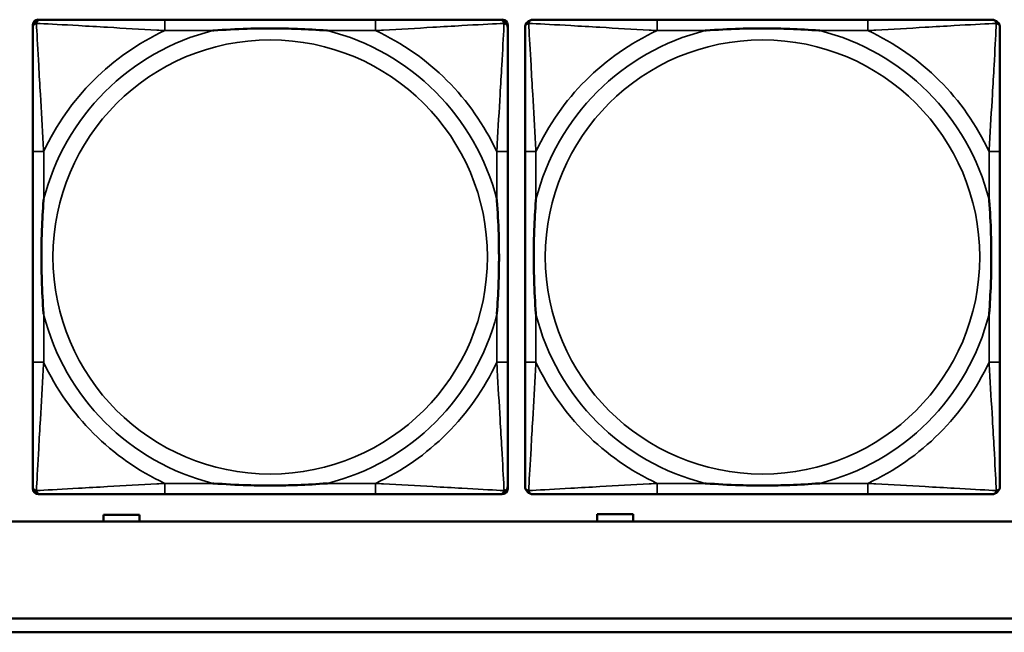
# Model space of a CAD drawing. Header units: inches. Extents: x -32 to 29.2, y -14.4 to 22.6.
# Tile 10 of 256: x -24.9 to -23.5, y -8.7 to -7.8. Entities that reach past the tile are written whole.
import ezdxf

# ---------------------------------------------------------------- set-up
doc = ezdxf.new("R2010")
doc.units = ezdxf.units.IN
doc.header["$MEASUREMENT"] = 0
doc.layers.add('Visible (ANSI)', color=7, linetype='Continuous', lineweight=50)
doc.layers.add('Visible Narrow (ANSI)', color=7, linetype='Continuous', lineweight=35)

msp = doc.modelspace()

# ---------------------------------------------------------------- linework, layer by layer
at = {"layer": 'Visible (ANSI)'}
for p, q in [((-24.9124, -7.8037), (-24.9085, -7.8037)), ((-24.4258, -7.8037), (-24.7297, -7.8037)), ((-24.2471, -7.8037), (-24.2431, -7.8037)), ((-23.7158, -7.8037), (-24.0197, -7.8037)), ((-24.9203, -8.4808), (-24.9203, -7.8115)), ((-24.2353, -7.8115), (-24.2353, -7.8155)), ((-24.9203, -7.9942), (-24.9203, -8.2982)), ((-24.2353, -8.2982), (-24.2353, -7.9942)), ((-24.2103, -7.9942), (-24.2103, -8.2982)), ((-23.5253, -8.2982), (-23.5253, -7.9942)), ((-24.2353, -8.4769), (-24.2353, -8.4808)), ((-24.2431, -8.4887), (-24.9124, -8.4887)), ((-24.7297, -8.4887), (-24.4258, -8.4887)), ((-24.0197, -8.4887), (-23.7158, -8.4887)), ((-24.8184, -8.528), (-24.8184, -8.5186)), ((-24.8184, -8.5186), (-24.7664, -8.5186)), ((-24.7664, -8.5186), (-24.7664, -8.528)), ((-24.1064, -8.528), (-24.1064, -8.5176)), ((-24.1064, -8.5176), (-24.0544, -8.5176)), ((-24.0544, -8.5176), (-24.0544, -8.528)), ((-5.0254, -8.528), (-27.8004, -8.528)), ((-27.8004, -8.668), (-16.8129, -8.668)), ((-16.8129, -8.688), (-27.8004, -8.688))]:
    msp.add_line(p, q, dxfattribs=at)
for centre, radius, start, end in [((-24.9085, -7.8155), 0.0118, 90, 180), ((-24.9124, -7.8115), 0.00787, 90, 180), ((-24.2471, -7.8155), 0.0118, 0, 90), ((-24.2431, -7.8115), 0.00787, 0, 90), ((-24.1985, -7.8155), 0.0118, 90, 180), ((-23.5371, -7.8155), 0.0118, 0, 90), ((-24.9085, -8.4769), 0.0118, 180, 270), ((-24.2471, -8.4769), 0.0118, 270, 360), ((-24.1985, -8.4769), 0.0118, 180, 270), ((-23.5371, -8.4769), 0.0118, 270, 360), ((-24.9124, -8.4808), 0.00787, 180, 270), ((-24.2431, -8.4808), 0.00787, 270, 0)]:
    msp.add_arc(centre, radius, start, end, dxfattribs=at)
for points, knots in [([(-24.7297, -7.8037), (-24.7333, -7.8037), (-24.7369, -7.8037), (-24.7405, -7.8037), (-24.7737, -7.8037), (-24.8074, -7.8037), (-24.8383, -7.8037), (-24.8652, -7.8037), (-24.8908, -7.8037), (-24.9042, -7.8037), (-24.9058, -7.8037), (-24.9072, -7.8037), (-24.9085, -7.8037)], [0, 0, 0, 0, 0.0272471, 0.0272471, 0.0272471, 0.2790553, 0.2790553, 0.2790553, 0.4988354, 0.4988354, 0.4988354, 0.5252205, 0.5252205, 0.5252205, 0.5252205]), ([(-24.2471, -7.8037), (-24.262, -7.8037), (-24.3036, -7.8037), (-24.3442, -7.8037), (-24.3707, -7.8037), (-24.3986, -7.8037), (-24.4258, -7.8037)], [-0.5252205, -0.5252205, -0.5252205, -0.5252205, -0.20743, -0.20743, -0.20743, 0, 0, 0, 0]), ([(-24.0197, -7.8037), (-24.0233, -7.8037), (-24.0269, -7.8037), (-24.0305, -7.8037), (-24.0637, -7.8037), (-24.0974, -7.8037), (-24.1283, -7.8037), (-24.1552, -7.8037), (-24.1808, -7.8037), (-24.1942, -7.8037), (-24.1958, -7.8037), (-24.1972, -7.8037), (-24.1985, -7.8037)], [0, 0, 0, 0, 0.0272471, 0.0272471, 0.0272471, 0.2790553, 0.2790553, 0.2790553, 0.4988354, 0.4988354, 0.4988354, 0.5252205, 0.5252205, 0.5252205, 0.5252205]), ([(-23.5371, -7.8037), (-23.552, -7.8037), (-23.5936, -7.8037), (-23.6342, -7.8037), (-23.6607, -7.8037), (-23.6886, -7.8037), (-23.7158, -7.8037)], [-0.5252205, -0.5252205, -0.5252205, -0.5252205, -0.20743, -0.20743, -0.20743, 0, 0, 0, 0]), ([(-24.9203, -7.8155), (-24.9203, -7.8304), (-24.9203, -7.872), (-24.9203, -7.9126), (-24.9203, -7.9391), (-24.9203, -7.967), (-24.9203, -7.9942)], [-0.5252205, -0.5252205, -0.5252205, -0.5252205, -0.20743, -0.20743, -0.20743, 0, 0, 0, 0]), ([(-24.6605, -7.8194), (-24.6601, -7.8194), (-24.6596, -7.8194), (-24.6431, -7.8181), (-24.6271, -7.8173), (-24.6041, -7.8165), (-24.5974, -7.8164), (-24.5883, -7.8163), (-24.5858, -7.8163), (-24.5817, -7.8163), (-24.5801, -7.8162), (-24.577, -7.8162), (-24.5754, -7.8162), (-24.5719, -7.8163), (-24.5698, -7.8163), (-24.5636, -7.8163), (-24.5595, -7.8164), (-24.5498, -7.8166), (-24.5442, -7.8168), (-24.5244, -7.8175), (-24.5104, -7.8183), (-24.4959, -7.8194), (-24.4955, -7.8194), (-24.495, -7.8194)], [-0.416114, -0.416114, -0.416114, -0.416114, -0.4127691, -0.4127691, -0.2896446, -0.2896446, -0.2388934, -0.2388934, -0.2201881, -0.2201881, -0.2080204, -0.2080204, -0.196499, -0.196499, -0.1809939, -0.1809939, -0.149741, -0.149741, -0.1073162, -0.1073162, 0, 0, 0.0033356, 0.0033356, 0.0033356, 0.0033356]), ([(-24.2353, -7.9942), (-24.2353, -7.9907), (-24.2353, -7.9871), (-24.2353, -7.9835), (-24.2353, -7.9503), (-24.2353, -7.9166), (-24.2353, -7.8857), (-24.2353, -7.8588), (-24.2353, -7.8332), (-24.2353, -7.8198), (-24.2353, -7.8182), (-24.2353, -7.8167), (-24.2353, -7.8155)], [0, 0, 0, 0, 0.0272471, 0.0272471, 0.0272471, 0.2790553, 0.2790553, 0.2790553, 0.4988354, 0.4988354, 0.4988354, 0.5252205, 0.5252205, 0.5252205, 0.5252205]), ([(-24.2103, -7.8155), (-24.2103, -7.8304), (-24.2103, -7.872), (-24.2103, -7.9126), (-24.2103, -7.9391), (-24.2103, -7.967), (-24.2103, -7.9942)], [-0.5252205, -0.5252205, -0.5252205, -0.5252205, -0.20743, -0.20743, -0.20743, 0, 0, 0, 0]), ([(-23.9505, -7.8194), (-23.9501, -7.8194), (-23.9496, -7.8194), (-23.9331, -7.8181), (-23.9171, -7.8173), (-23.8941, -7.8165), (-23.8874, -7.8164), (-23.8783, -7.8163), (-23.8758, -7.8163), (-23.8717, -7.8163), (-23.8701, -7.8162), (-23.867, -7.8162), (-23.8654, -7.8162), (-23.8619, -7.8163), (-23.8598, -7.8163), (-23.8536, -7.8163), (-23.8495, -7.8164), (-23.8398, -7.8166), (-23.8342, -7.8168), (-23.8144, -7.8175), (-23.8004, -7.8183), (-23.7859, -7.8194), (-23.7855, -7.8194), (-23.785, -7.8194)], [-0.416114, -0.416114, -0.416114, -0.416114, -0.4127691, -0.4127691, -0.2896446, -0.2896446, -0.2388934, -0.2388934, -0.2201881, -0.2201881, -0.2080204, -0.2080204, -0.196499, -0.196499, -0.1809939, -0.1809939, -0.149741, -0.149741, -0.1073162, -0.1073162, 0, 0, 0.0033356, 0.0033356, 0.0033356, 0.0033356]), ([(-23.5253, -7.9942), (-23.5253, -7.9907), (-23.5253, -7.9871), (-23.5253, -7.9835), (-23.5253, -7.9503), (-23.5253, -7.9166), (-23.5253, -7.8857), (-23.5253, -7.8588), (-23.5253, -7.8332), (-23.5253, -7.8198), (-23.5253, -7.8182), (-23.5253, -7.8167), (-23.5253, -7.8155)], [0, 0, 0, 0, 0.0272471, 0.0272471, 0.0272471, 0.2790553, 0.2790553, 0.2790553, 0.4988354, 0.4988354, 0.4988354, 0.5252205, 0.5252205, 0.5252205, 0.5252205]), ([(-24.9045, -8.2289), (-24.9046, -8.2285), (-24.9046, -8.2281), (-24.9059, -8.2116), (-24.9067, -8.1955), (-24.9074, -8.1725), (-24.9076, -8.1658), (-24.9077, -8.1567), (-24.9077, -8.1542), (-24.9077, -8.1501), (-24.9077, -8.1485), (-24.9077, -8.1454), (-24.9077, -8.1439), (-24.9077, -8.1403), (-24.9077, -8.1382), (-24.9076, -8.1321), (-24.9076, -8.1279), (-24.9074, -8.1182), (-24.9072, -8.1126), (-24.9065, -8.0928), (-24.9057, -8.0788), (-24.9046, -8.0643), (-24.9046, -8.0639), (-24.9045, -8.0634)], [-0.416114, -0.416114, -0.416114, -0.416114, -0.4127691, -0.4127691, -0.2896446, -0.2896446, -0.2388934, -0.2388934, -0.2201881, -0.2201881, -0.2080204, -0.2080204, -0.196499, -0.196499, -0.1809939, -0.1809939, -0.149741, -0.149741, -0.1073162, -0.1073162, 0, 0, 0.0033356, 0.0033356, 0.0033356, 0.0033356]), ([(-24.251, -8.0634), (-24.251, -8.0639), (-24.2509, -8.0643), (-24.2497, -8.0808), (-24.2488, -8.0969), (-24.2481, -8.1198), (-24.248, -8.1265), (-24.2479, -8.1357), (-24.2479, -8.1382), (-24.2478, -8.1423), (-24.2478, -8.1439), (-24.2478, -8.147), (-24.2478, -8.1485), (-24.2478, -8.1521), (-24.2479, -8.1541), (-24.2479, -8.1603), (-24.248, -8.1644), (-24.2482, -8.1742), (-24.2483, -8.1798), (-24.2491, -8.1995), (-24.2498, -8.2136), (-24.2509, -8.2281), (-24.251, -8.2285), (-24.251, -8.2289)], [-0.416114, -0.416114, -0.416114, -0.416114, -0.4127691, -0.4127691, -0.2896446, -0.2896446, -0.2388934, -0.2388934, -0.2201881, -0.2201881, -0.2080204, -0.2080204, -0.196499, -0.196499, -0.1809939, -0.1809939, -0.149741, -0.149741, -0.1073162, -0.1073162, 0, 0, 0.0033356, 0.0033356, 0.0033356, 0.0033356]), ([(-24.1945, -8.2289), (-24.1946, -8.2285), (-24.1946, -8.2281), (-24.1959, -8.2116), (-24.1967, -8.1955), (-24.1974, -8.1725), (-24.1976, -8.1658), (-24.1977, -8.1567), (-24.1977, -8.1542), (-24.1977, -8.1501), (-24.1977, -8.1485), (-24.1977, -8.1454), (-24.1977, -8.1439), (-24.1977, -8.1403), (-24.1977, -8.1382), (-24.1976, -8.1321), (-24.1976, -8.1279), (-24.1974, -8.1182), (-24.1972, -8.1126), (-24.1965, -8.0928), (-24.1957, -8.0788), (-24.1946, -8.0643), (-24.1946, -8.0639), (-24.1945, -8.0634)], [-0.416114, -0.416114, -0.416114, -0.416114, -0.4127691, -0.4127691, -0.2896446, -0.2896446, -0.2388934, -0.2388934, -0.2201881, -0.2201881, -0.2080204, -0.2080204, -0.196499, -0.196499, -0.1809939, -0.1809939, -0.149741, -0.149741, -0.1073162, -0.1073162, 0, 0, 0.0033356, 0.0033356, 0.0033356, 0.0033356]), ([(-23.541, -8.0634), (-23.541, -8.0639), (-23.5409, -8.0643), (-23.5397, -8.0808), (-23.5388, -8.0969), (-23.5381, -8.1198), (-23.538, -8.1265), (-23.5379, -8.1357), (-23.5379, -8.1382), (-23.5378, -8.1423), (-23.5378, -8.1439), (-23.5378, -8.147), (-23.5378, -8.1485), (-23.5378, -8.1521), (-23.5379, -8.1541), (-23.5379, -8.1603), (-23.538, -8.1644), (-23.5382, -8.1742), (-23.5383, -8.1798), (-23.5391, -8.1995), (-23.5398, -8.2136), (-23.5409, -8.2281), (-23.541, -8.2285), (-23.541, -8.2289)], [-0.416114, -0.416114, -0.416114, -0.416114, -0.4127691, -0.4127691, -0.2896446, -0.2896446, -0.2388934, -0.2388934, -0.2201881, -0.2201881, -0.2080204, -0.2080204, -0.196499, -0.196499, -0.1809939, -0.1809939, -0.149741, -0.149741, -0.1073162, -0.1073162, 0, 0, 0.0033356, 0.0033356, 0.0033356, 0.0033356]), ([(-24.9203, -8.2982), (-24.9203, -8.3254), (-24.9203, -8.3532), (-24.9203, -8.3798), (-24.9203, -8.4204), (-24.9203, -8.462), (-24.9203, -8.4769)], [3.9382945, 3.9382945, 3.9382945, 3.9382945, 4.1457245, 4.1457245, 4.1457245, 4.463515, 4.463515, 4.463515, 4.463515]), ([(-24.2353, -8.4769), (-24.2353, -8.462), (-24.2353, -8.4204), (-24.2353, -8.3798), (-24.2353, -8.3532), (-24.2353, -8.3254), (-24.2353, -8.2982)], [-0.5252205, -0.5252205, -0.5252205, -0.5252205, -0.20743, -0.20743, -0.20743, 0, 0, 0, 0]), ([(-24.2103, -8.2982), (-24.2103, -8.3254), (-24.2103, -8.3532), (-24.2103, -8.3798), (-24.2103, -8.4204), (-24.2103, -8.462), (-24.2103, -8.4769)], [3.9382945, 3.9382945, 3.9382945, 3.9382945, 4.1457245, 4.1457245, 4.1457245, 4.463515, 4.463515, 4.463515, 4.463515]), ([(-23.5253, -8.4769), (-23.5253, -8.462), (-23.5253, -8.4204), (-23.5253, -8.3798), (-23.5253, -8.3532), (-23.5253, -8.3254), (-23.5253, -8.2982)], [-0.5252205, -0.5252205, -0.5252205, -0.5252205, -0.20743, -0.20743, -0.20743, 0, 0, 0, 0]), ([(-24.495, -8.473), (-24.4955, -8.473), (-24.4959, -8.473), (-24.5104, -8.4741), (-24.5244, -8.4749), (-24.5442, -8.4756), (-24.5498, -8.4758), (-24.5595, -8.476), (-24.5636, -8.4761), (-24.5698, -8.4761), (-24.5719, -8.4761), (-24.5754, -8.4761), (-24.577, -8.4761), (-24.5801, -8.4761), (-24.5817, -8.4761), (-24.5858, -8.4761), (-24.5883, -8.4761), (-24.5974, -8.476), (-24.6041, -8.4758), (-24.6271, -8.4751), (-24.6431, -8.4743), (-24.6596, -8.473), (-24.6601, -8.473), (-24.6605, -8.473)], [-0.4149464, -0.4149464, -0.4149464, -0.4149464, -0.41162, -0.41162, -0.3046026, -0.3046026, -0.2622958, -0.2622958, -0.23113, -0.23113, -0.215668, -0.215668, -0.2041787, -0.2041787, -0.1920448, -0.1920448, -0.1733916, -0.1733916, -0.1227817, -0.1227817, 0, 0, 0.0033356, 0.0033356, 0.0033356, 0.0033356]), ([(-23.785, -8.473), (-23.7855, -8.473), (-23.7859, -8.473), (-23.8004, -8.4741), (-23.8144, -8.4749), (-23.8342, -8.4756), (-23.8398, -8.4758), (-23.8495, -8.476), (-23.8536, -8.4761), (-23.8598, -8.4761), (-23.8619, -8.4761), (-23.8654, -8.4761), (-23.867, -8.4761), (-23.8701, -8.4761), (-23.8717, -8.4761), (-23.8758, -8.4761), (-23.8783, -8.4761), (-23.8874, -8.476), (-23.8941, -8.4758), (-23.9171, -8.4751), (-23.9331, -8.4743), (-23.9496, -8.473), (-23.9501, -8.473), (-23.9505, -8.473)], [-0.4149464, -0.4149464, -0.4149464, -0.4149464, -0.41162, -0.41162, -0.3046026, -0.3046026, -0.2622958, -0.2622958, -0.23113, -0.23113, -0.215668, -0.215668, -0.2041787, -0.2041787, -0.1920448, -0.1920448, -0.1733916, -0.1733916, -0.1227817, -0.1227817, 0, 0, 0.0033356, 0.0033356, 0.0033356, 0.0033356]), ([(-24.9085, -8.4887), (-24.8936, -8.4887), (-24.852, -8.4887), (-24.8113, -8.4887), (-24.7848, -8.4887), (-24.757, -8.4887), (-24.7297, -8.4887)], [-0.5252205, -0.5252205, -0.5252205, -0.5252205, -0.20743, -0.20743, -0.20743, 0, 0, 0, 0]), ([(-24.4258, -8.4887), (-24.3986, -8.4887), (-24.3707, -8.4887), (-24.3442, -8.4887), (-24.3036, -8.4887), (-24.262, -8.4887), (-24.2471, -8.4887)], [3.9382945, 3.9382945, 3.9382945, 3.9382945, 4.1457245, 4.1457245, 4.1457245, 4.463515, 4.463515, 4.463515, 4.463515]), ([(-24.1985, -8.4887), (-24.1836, -8.4887), (-24.142, -8.4887), (-24.1013, -8.4887), (-24.0748, -8.4887), (-24.047, -8.4887), (-24.0197, -8.4887)], [-0.5252205, -0.5252205, -0.5252205, -0.5252205, -0.20743, -0.20743, -0.20743, 0, 0, 0, 0]), ([(-23.7158, -8.4887), (-23.6886, -8.4887), (-23.6607, -8.4887), (-23.6342, -8.4887), (-23.5936, -8.4887), (-23.552, -8.4887), (-23.5371, -8.4887)], [3.9382945, 3.9382945, 3.9382945, 3.9382945, 4.1457245, 4.1457245, 4.1457245, 4.463515, 4.463515, 4.463515, 4.463515])]:
    msp.add_open_spline(points, degree=3, knots=knots, dxfattribs=at)
at = {"layer": 'Visible Narrow (ANSI)'}
for p, q in [((-24.7297, -7.8037), (-24.7297, -7.8194)), ((-24.4258, -7.8037), (-24.4258, -7.8194)), ((-24.0197, -7.8037), (-24.0197, -7.8194)), ((-23.7158, -7.8037), (-23.7158, -7.8194)), ((-24.7297, -7.8194), (-24.6605, -7.8194)), ((-24.495, -7.8194), (-24.4258, -7.8194)), ((-24.0197, -7.8194), (-23.9505, -7.8194)), ((-23.785, -7.8194), (-23.7158, -7.8194)), ((-24.9045, -7.9942), (-24.9203, -7.9942)), ((-24.9045, -8.0634), (-24.9045, -7.9942)), ((-24.2353, -7.9942), (-24.251, -7.9942)), ((-24.251, -7.9942), (-24.251, -8.0634)), ((-24.1945, -7.9942), (-24.2103, -7.9942)), ((-24.1945, -8.0634), (-24.1945, -7.9942)), ((-23.5253, -7.9942), (-23.541, -7.9942)), ((-23.541, -7.9942), (-23.541, -8.0634)), ((-24.9045, -8.2982), (-24.9045, -8.2289)), ((-24.251, -8.2289), (-24.251, -8.2982)), ((-24.1945, -8.2982), (-24.1945, -8.2289)), ((-23.541, -8.2289), (-23.541, -8.2982)), ((-24.9045, -8.2982), (-24.9203, -8.2982)), ((-24.2353, -8.2982), (-24.251, -8.2982)), ((-24.1945, -8.2982), (-24.2103, -8.2982)), ((-23.5253, -8.2982), (-23.541, -8.2982)), ((-24.7297, -8.473), (-24.7297, -8.4887)), ((-24.6605, -8.473), (-24.7297, -8.473)), ((-24.4258, -8.473), (-24.495, -8.473)), ((-24.4258, -8.473), (-24.4258, -8.4887)), ((-24.0197, -8.473), (-24.0197, -8.4887)), ((-23.9505, -8.473), (-24.0197, -8.473)), ((-23.7158, -8.473), (-23.785, -8.473)), ((-23.7158, -8.473), (-23.7158, -8.4887))]:
    msp.add_line(p, q, dxfattribs=at)
for centre in [(-24.5778, -8.1462), (-23.8678, -8.1462)]:
    msp.add_circle(centre, 0.3133, dxfattribs=at)
for centre, radius, start, end in [((-24.5778, -8.1462), 0.3371, 104.2103, 165.7897), ((-24.5778, -8.1462), 0.3604, 114.9407, 155.0593), ((-24.5778, -8.1462), 0.3371, 14.2103, 75.7897), ((-24.5778, -8.1462), 0.3604, 24.9407, 65.0593), ((-23.8678, -8.1462), 0.3371, 104.2103, 165.7897), ((-23.8678, -8.1462), 0.3604, 114.9407, 155.0593), ((-23.8678, -8.1462), 0.3371, 14.2103, 75.7897), ((-23.8678, -8.1462), 0.3604, 24.9407, 65.0593), ((-24.5778, -8.1462), 0.3371, 194.2103, 255.7897), ((-24.5778, -8.1462), 0.3371, 284.2103, 345.7897), ((-23.8678, -8.1462), 0.3371, 194.2103, 255.7897), ((-23.8678, -8.1462), 0.3371, 284.2103, 345.7897), ((-24.5778, -8.1462), 0.3604, 204.9407, 245.0593), ((-24.5778, -8.1462), 0.3604, 294.9407, 335.0593), ((-23.8678, -8.1462), 0.3604, 204.9407, 245.0593), ((-23.8678, -8.1462), 0.3604, 294.9407, 335.0593)]:
    msp.add_arc(centre, radius, start, end, dxfattribs=at)
for points, knots in [([(-24.9203, -7.8155), (-24.9203, -7.8149), (-24.9202, -7.8143), (-24.92, -7.8133), (-24.9198, -7.8129), (-24.9195, -7.8122), (-24.9193, -7.812), (-24.9191, -7.8116), (-24.919, -7.8115), (-24.9186, -7.8111), (-24.9184, -7.8108), (-24.9177, -7.8102), (-24.9172, -7.8099), (-24.9161, -7.8093), (-24.9156, -7.8091), (-24.915, -7.809)], [-0.02627331, -0.02627331, -0.02627331, -0.02627331, -0.02158775, -0.02158775, -0.01736415, -0.01736415, -0.0147244, -0.0147244, -0.01307456, -0.01307456, -0.00977487, -0.00977487, -0.00449537, -0.00449537, 0.00012419, 0.00012419, 0.00012419, 0.00012419]), ([(-24.915, -7.809), (-24.9148, -7.8084), (-24.9146, -7.8078), (-24.9141, -7.8068), (-24.9137, -7.8063), (-24.9131, -7.8056), (-24.9129, -7.8053), (-24.9125, -7.805), (-24.9123, -7.8049), (-24.912, -7.8046), (-24.9117, -7.8045), (-24.9111, -7.8042), (-24.9106, -7.804), (-24.9096, -7.8037), (-24.9091, -7.8037), (-24.9085, -7.8037)], [-0.00012419, -0.00012419, -0.00012419, -0.00012419, 0.00449537, 0.00449537, 0.00977487, 0.00977487, 0.01307456, 0.01307456, 0.0147244, 0.0147244, 0.01736415, 0.01736415, 0.02158775, 0.02158775, 0.02627331, 0.02627331, 0.02627331, 0.02627331]), ([(-24.9045, -7.9942), (-24.9047, -7.9905), (-24.905, -7.9867), (-24.9065, -7.9594), (-24.9079, -7.9352), (-24.9101, -7.8973), (-24.9109, -7.8833), (-24.9129, -7.848), (-24.914, -7.8279), (-24.9148, -7.8125), (-24.9149, -7.8107), (-24.915, -7.809)], [0, 0, 0, 0, 0.0278591, 0.0278591, 0.201273, 0.201273, 0.3066357, 0.3066357, 0.475216, 0.475216, 0.5007189, 0.5007189, 0.5007189, 0.5007189]), ([(-24.915, -7.809), (-24.9133, -7.809), (-24.9115, -7.8091), (-24.896, -7.81), (-24.8759, -7.811), (-24.8407, -7.813), (-24.8266, -7.8138), (-24.7888, -7.8161), (-24.7646, -7.8175), (-24.7373, -7.819), (-24.7335, -7.8192), (-24.7297, -7.8194)], [-0.5007189, -0.5007189, -0.5007189, -0.5007189, -0.475216, -0.475216, -0.3066357, -0.3066357, -0.201273, -0.201273, -0.0278591, -0.0278591, 0, 0, 0, 0]), ([(-24.4258, -7.8194), (-24.4221, -7.8192), (-24.4183, -7.819), (-24.3909, -7.8175), (-24.3668, -7.8161), (-24.3289, -7.8138), (-24.3149, -7.813), (-24.2796, -7.811), (-24.2595, -7.81), (-24.2441, -7.8091), (-24.2422, -7.809), (-24.2405, -7.809)], [0, 0, 0, 0, 0.0278591, 0.0278591, 0.201273, 0.201273, 0.3066357, 0.3066357, 0.475216, 0.475216, 0.5007189, 0.5007189, 0.5007189, 0.5007189]), ([(-24.2405, -7.809), (-24.2406, -7.8107), (-24.2407, -7.8125), (-24.2415, -7.8279), (-24.2426, -7.848), (-24.2446, -7.8833), (-24.2454, -7.8973), (-24.2476, -7.9352), (-24.2491, -7.9594), (-24.2506, -7.9867), (-24.2508, -7.9905), (-24.251, -7.9942)], [-0.5007189, -0.5007189, -0.5007189, -0.5007189, -0.475216, -0.475216, -0.3066357, -0.3066357, -0.201273, -0.201273, -0.0278591, -0.0278591, 0, 0, 0, 0]), ([(-24.2471, -7.8037), (-24.2465, -7.8037), (-24.2459, -7.8037), (-24.2449, -7.804), (-24.2445, -7.8042), (-24.2438, -7.8045), (-24.2436, -7.8046), (-24.2432, -7.8049), (-24.2431, -7.805), (-24.2427, -7.8053), (-24.2424, -7.8056), (-24.2418, -7.8063), (-24.2415, -7.8068), (-24.2409, -7.8078), (-24.2407, -7.8084), (-24.2405, -7.809)], [-0.02627331, -0.02627331, -0.02627331, -0.02627331, -0.02158775, -0.02158775, -0.01736415, -0.01736415, -0.0147244, -0.0147244, -0.01307456, -0.01307456, -0.00977487, -0.00977487, -0.00449537, -0.00449537, 0.00012419, 0.00012419, 0.00012419, 0.00012419]), ([(-24.2405, -7.809), (-24.24, -7.8091), (-24.2394, -7.8093), (-24.2384, -7.8099), (-24.2379, -7.8102), (-24.2372, -7.8108), (-24.2369, -7.8111), (-24.2366, -7.8115), (-24.2365, -7.8116), (-24.2362, -7.812), (-24.2361, -7.8122), (-24.2357, -7.8129), (-24.2356, -7.8133), (-24.2353, -7.8143), (-24.2353, -7.8149), (-24.2353, -7.8155)], [-0.00012419, -0.00012419, -0.00012419, -0.00012419, 0.00449537, 0.00449537, 0.00977487, 0.00977487, 0.01307456, 0.01307456, 0.0147244, 0.0147244, 0.01736415, 0.01736415, 0.02158775, 0.02158775, 0.02627331, 0.02627331, 0.02627331, 0.02627331]), ([(-24.2103, -7.8155), (-24.2103, -7.8149), (-24.2102, -7.8143), (-24.21, -7.8133), (-24.2098, -7.8129), (-24.2095, -7.8122), (-24.2093, -7.812), (-24.2091, -7.8116), (-24.209, -7.8115), (-24.2086, -7.8111), (-24.2084, -7.8108), (-24.2077, -7.8102), (-24.2072, -7.8099), (-24.2061, -7.8093), (-24.2056, -7.8091), (-24.205, -7.809)], [-0.02627331, -0.02627331, -0.02627331, -0.02627331, -0.02158775, -0.02158775, -0.01736415, -0.01736415, -0.0147244, -0.0147244, -0.01307456, -0.01307456, -0.00977487, -0.00977487, -0.00449537, -0.00449537, 0.00012419, 0.00012419, 0.00012419, 0.00012419]), ([(-24.205, -7.809), (-24.2048, -7.8084), (-24.2046, -7.8078), (-24.2041, -7.8068), (-24.2037, -7.8063), (-24.2031, -7.8056), (-24.2029, -7.8053), (-24.2025, -7.805), (-24.2023, -7.8049), (-24.202, -7.8046), (-24.2017, -7.8045), (-24.2011, -7.8042), (-24.2006, -7.804), (-24.1996, -7.8037), (-24.1991, -7.8037), (-24.1985, -7.8037)], [-0.00012419, -0.00012419, -0.00012419, -0.00012419, 0.00449537, 0.00449537, 0.00977487, 0.00977487, 0.01307456, 0.01307456, 0.0147244, 0.0147244, 0.01736415, 0.01736415, 0.02158775, 0.02158775, 0.02627331, 0.02627331, 0.02627331, 0.02627331]), ([(-24.1945, -7.9942), (-24.1947, -7.9905), (-24.195, -7.9867), (-24.1965, -7.9594), (-24.1979, -7.9352), (-24.2001, -7.8973), (-24.2009, -7.8833), (-24.2029, -7.848), (-24.204, -7.8279), (-24.2048, -7.8125), (-24.2049, -7.8107), (-24.205, -7.809)], [0, 0, 0, 0, 0.0278591, 0.0278591, 0.201273, 0.201273, 0.3066357, 0.3066357, 0.475216, 0.475216, 0.5007189, 0.5007189, 0.5007189, 0.5007189]), ([(-24.205, -7.809), (-24.2033, -7.809), (-24.2015, -7.8091), (-24.186, -7.81), (-24.1659, -7.811), (-24.1307, -7.813), (-24.1166, -7.8138), (-24.0788, -7.8161), (-24.0546, -7.8175), (-24.0273, -7.819), (-24.0235, -7.8192), (-24.0197, -7.8194)], [-0.5007189, -0.5007189, -0.5007189, -0.5007189, -0.475216, -0.475216, -0.3066357, -0.3066357, -0.201273, -0.201273, -0.0278591, -0.0278591, 0, 0, 0, 0]), ([(-23.7158, -7.8194), (-23.7121, -7.8192), (-23.7083, -7.819), (-23.6809, -7.8175), (-23.6568, -7.8161), (-23.6189, -7.8138), (-23.6049, -7.813), (-23.5696, -7.811), (-23.5495, -7.81), (-23.5341, -7.8091), (-23.5322, -7.809), (-23.5305, -7.809)], [0, 0, 0, 0, 0.0278591, 0.0278591, 0.201273, 0.201273, 0.3066357, 0.3066357, 0.475216, 0.475216, 0.5007189, 0.5007189, 0.5007189, 0.5007189]), ([(-23.5305, -7.809), (-23.5306, -7.8107), (-23.5307, -7.8125), (-23.5315, -7.8279), (-23.5326, -7.848), (-23.5346, -7.8833), (-23.5354, -7.8973), (-23.5376, -7.9352), (-23.5391, -7.9594), (-23.5406, -7.9867), (-23.5408, -7.9905), (-23.541, -7.9942)], [-0.5007189, -0.5007189, -0.5007189, -0.5007189, -0.475216, -0.475216, -0.3066357, -0.3066357, -0.201273, -0.201273, -0.0278591, -0.0278591, 0, 0, 0, 0]), ([(-23.5371, -7.8037), (-23.5365, -7.8037), (-23.5359, -7.8037), (-23.5349, -7.804), (-23.5345, -7.8042), (-23.5338, -7.8045), (-23.5336, -7.8046), (-23.5332, -7.8049), (-23.5331, -7.805), (-23.5327, -7.8053), (-23.5324, -7.8056), (-23.5318, -7.8063), (-23.5315, -7.8068), (-23.5309, -7.8078), (-23.5307, -7.8084), (-23.5305, -7.809)], [-0.02627331, -0.02627331, -0.02627331, -0.02627331, -0.02158775, -0.02158775, -0.01736415, -0.01736415, -0.0147244, -0.0147244, -0.01307456, -0.01307456, -0.00977487, -0.00977487, -0.00449537, -0.00449537, 0.00012419, 0.00012419, 0.00012419, 0.00012419]), ([(-23.5305, -7.809), (-23.53, -7.8091), (-23.5294, -7.8093), (-23.5284, -7.8099), (-23.5279, -7.8102), (-23.5272, -7.8108), (-23.5269, -7.8111), (-23.5266, -7.8115), (-23.5265, -7.8116), (-23.5262, -7.812), (-23.5261, -7.8122), (-23.5257, -7.8129), (-23.5256, -7.8133), (-23.5253, -7.8143), (-23.5253, -7.8149), (-23.5253, -7.8155)], [-0.00012419, -0.00012419, -0.00012419, -0.00012419, 0.00449537, 0.00449537, 0.00977487, 0.00977487, 0.01307456, 0.01307456, 0.0147244, 0.0147244, 0.01736415, 0.01736415, 0.02158775, 0.02158775, 0.02627331, 0.02627331, 0.02627331, 0.02627331]), ([(-24.915, -8.4834), (-24.9149, -8.4817), (-24.9148, -8.4799), (-24.914, -8.4645), (-24.9129, -8.4443), (-24.9109, -8.4091), (-24.9101, -8.3951), (-24.9079, -8.3572), (-24.9065, -8.333), (-24.905, -8.3057), (-24.9047, -8.3019), (-24.9045, -8.2982)], [-4.4390134, -4.4390134, -4.4390134, -4.4390134, -4.4135105, -4.4135105, -4.2449302, -4.2449302, -4.1395675, -4.1395675, -3.9661536, -3.9661536, -3.9382945, -3.9382945, -3.9382945, -3.9382945]), ([(-24.251, -8.2982), (-24.2508, -8.3019), (-24.2506, -8.3057), (-24.2491, -8.333), (-24.2476, -8.3572), (-24.2454, -8.3951), (-24.2446, -8.4091), (-24.2426, -8.4443), (-24.2415, -8.4645), (-24.2407, -8.4799), (-24.2406, -8.4817), (-24.2405, -8.4834)], [0, 0, 0, 0, 0.0278591, 0.0278591, 0.201273, 0.201273, 0.3066357, 0.3066357, 0.475216, 0.475216, 0.5007189, 0.5007189, 0.5007189, 0.5007189]), ([(-24.205, -8.4834), (-24.2049, -8.4817), (-24.2048, -8.4799), (-24.204, -8.4645), (-24.2029, -8.4443), (-24.2009, -8.4091), (-24.2001, -8.3951), (-24.1979, -8.3572), (-24.1965, -8.333), (-24.195, -8.3057), (-24.1947, -8.3019), (-24.1945, -8.2982)], [-4.4390134, -4.4390134, -4.4390134, -4.4390134, -4.4135105, -4.4135105, -4.2449302, -4.2449302, -4.1395675, -4.1395675, -3.9661536, -3.9661536, -3.9382945, -3.9382945, -3.9382945, -3.9382945]), ([(-23.541, -8.2982), (-23.5408, -8.3019), (-23.5406, -8.3057), (-23.5391, -8.333), (-23.5376, -8.3572), (-23.5354, -8.3951), (-23.5346, -8.4091), (-23.5326, -8.4443), (-23.5315, -8.4645), (-23.5307, -8.4799), (-23.5306, -8.4817), (-23.5305, -8.4834)], [0, 0, 0, 0, 0.0278591, 0.0278591, 0.201273, 0.201273, 0.3066357, 0.3066357, 0.475216, 0.475216, 0.5007189, 0.5007189, 0.5007189, 0.5007189]), ([(-24.915, -8.4834), (-24.9156, -8.4832), (-24.9161, -8.483), (-24.9172, -8.4825), (-24.9177, -8.4822), (-24.9184, -8.4816), (-24.9186, -8.4813), (-24.919, -8.4809), (-24.9191, -8.4808), (-24.9193, -8.4804), (-24.9195, -8.4801), (-24.9198, -8.4795), (-24.92, -8.4791), (-24.9202, -8.4781), (-24.9203, -8.4775), (-24.9203, -8.4769)], [-0.00012419, -0.00012419, -0.00012419, -0.00012419, 0.00449537, 0.00449537, 0.00977487, 0.00977487, 0.01307456, 0.01307456, 0.0147244, 0.0147244, 0.01736415, 0.01736415, 0.02158775, 0.02158775, 0.02627331, 0.02627331, 0.02627331, 0.02627331]), ([(-24.7297, -8.473), (-24.7335, -8.4732), (-24.7373, -8.4734), (-24.7646, -8.4749), (-24.7888, -8.4763), (-24.8266, -8.4785), (-24.8407, -8.4793), (-24.8759, -8.4813), (-24.896, -8.4824), (-24.9115, -8.4832), (-24.9133, -8.4833), (-24.915, -8.4834)], [0, 0, 0, 0, 0.0278591, 0.0278591, 0.201273, 0.201273, 0.3066357, 0.3066357, 0.475216, 0.475216, 0.5007189, 0.5007189, 0.5007189, 0.5007189]), ([(-24.2405, -8.4834), (-24.2422, -8.4833), (-24.2441, -8.4832), (-24.2595, -8.4824), (-24.2796, -8.4813), (-24.3149, -8.4793), (-24.3289, -8.4785), (-24.3668, -8.4763), (-24.3909, -8.4749), (-24.4183, -8.4734), (-24.4221, -8.4732), (-24.4258, -8.473)], [-4.4390134, -4.4390134, -4.4390134, -4.4390134, -4.4135105, -4.4135105, -4.2449302, -4.2449302, -4.1395675, -4.1395675, -3.9661536, -3.9661536, -3.9382945, -3.9382945, -3.9382945, -3.9382945]), ([(-24.2353, -8.4769), (-24.2353, -8.4775), (-24.2353, -8.4781), (-24.2356, -8.4791), (-24.2357, -8.4795), (-24.2361, -8.4801), (-24.2362, -8.4804), (-24.2365, -8.4808), (-24.2366, -8.4809), (-24.2369, -8.4813), (-24.2372, -8.4816), (-24.2379, -8.4822), (-24.2384, -8.4825), (-24.2394, -8.483), (-24.24, -8.4832), (-24.2405, -8.4834)], [-0.02627331, -0.02627331, -0.02627331, -0.02627331, -0.02158775, -0.02158775, -0.01736415, -0.01736415, -0.0147244, -0.0147244, -0.01307456, -0.01307456, -0.00977487, -0.00977487, -0.00449537, -0.00449537, 0.00012419, 0.00012419, 0.00012419, 0.00012419]), ([(-24.205, -8.4834), (-24.2056, -8.4832), (-24.2061, -8.483), (-24.2072, -8.4825), (-24.2077, -8.4822), (-24.2084, -8.4816), (-24.2086, -8.4813), (-24.209, -8.4809), (-24.2091, -8.4808), (-24.2093, -8.4804), (-24.2095, -8.4801), (-24.2098, -8.4795), (-24.21, -8.4791), (-24.2102, -8.4781), (-24.2103, -8.4775), (-24.2103, -8.4769)], [-0.00012419, -0.00012419, -0.00012419, -0.00012419, 0.00449537, 0.00449537, 0.00977487, 0.00977487, 0.01307456, 0.01307456, 0.0147244, 0.0147244, 0.01736415, 0.01736415, 0.02158775, 0.02158775, 0.02627331, 0.02627331, 0.02627331, 0.02627331]), ([(-24.0197, -8.473), (-24.0235, -8.4732), (-24.0273, -8.4734), (-24.0546, -8.4749), (-24.0788, -8.4763), (-24.1166, -8.4785), (-24.1307, -8.4793), (-24.1659, -8.4813), (-24.186, -8.4824), (-24.2015, -8.4832), (-24.2033, -8.4833), (-24.205, -8.4834)], [0, 0, 0, 0, 0.0278591, 0.0278591, 0.201273, 0.201273, 0.3066357, 0.3066357, 0.475216, 0.475216, 0.5007189, 0.5007189, 0.5007189, 0.5007189]), ([(-23.5305, -8.4834), (-23.5322, -8.4833), (-23.5341, -8.4832), (-23.5495, -8.4824), (-23.5696, -8.4813), (-23.6049, -8.4793), (-23.6189, -8.4785), (-23.6568, -8.4763), (-23.6809, -8.4749), (-23.7083, -8.4734), (-23.7121, -8.4732), (-23.7158, -8.473)], [-4.4390134, -4.4390134, -4.4390134, -4.4390134, -4.4135105, -4.4135105, -4.2449302, -4.2449302, -4.1395675, -4.1395675, -3.9661536, -3.9661536, -3.9382945, -3.9382945, -3.9382945, -3.9382945]), ([(-23.5253, -8.4769), (-23.5253, -8.4775), (-23.5253, -8.4781), (-23.5256, -8.4791), (-23.5257, -8.4795), (-23.5261, -8.4801), (-23.5262, -8.4804), (-23.5265, -8.4808), (-23.5266, -8.4809), (-23.5269, -8.4813), (-23.5272, -8.4816), (-23.5279, -8.4822), (-23.5284, -8.4825), (-23.5294, -8.483), (-23.53, -8.4832), (-23.5305, -8.4834)], [-0.02627331, -0.02627331, -0.02627331, -0.02627331, -0.02158775, -0.02158775, -0.01736415, -0.01736415, -0.0147244, -0.0147244, -0.01307456, -0.01307456, -0.00977487, -0.00977487, -0.00449537, -0.00449537, 0.00012419, 0.00012419, 0.00012419, 0.00012419]), ([(-24.9085, -8.4887), (-24.9091, -8.4887), (-24.9096, -8.4886), (-24.9106, -8.4884), (-24.9111, -8.4882), (-24.9117, -8.4879), (-24.912, -8.4878), (-24.9123, -8.4875), (-24.9125, -8.4874), (-24.9129, -8.487), (-24.9131, -8.4868), (-24.9137, -8.4861), (-24.9141, -8.4856), (-24.9146, -8.4845), (-24.9148, -8.484), (-24.915, -8.4834)], [-0.02627331, -0.02627331, -0.02627331, -0.02627331, -0.02158775, -0.02158775, -0.01736415, -0.01736415, -0.0147244, -0.0147244, -0.01307456, -0.01307456, -0.00977487, -0.00977487, -0.00449537, -0.00449537, 0.00012419, 0.00012419, 0.00012419, 0.00012419]), ([(-24.2405, -8.4834), (-24.2407, -8.484), (-24.2409, -8.4845), (-24.2415, -8.4856), (-24.2418, -8.4861), (-24.2424, -8.4868), (-24.2427, -8.487), (-24.2431, -8.4874), (-24.2432, -8.4875), (-24.2436, -8.4878), (-24.2438, -8.4879), (-24.2445, -8.4882), (-24.2449, -8.4884), (-24.2459, -8.4886), (-24.2465, -8.4887), (-24.2471, -8.4887)], [-0.00012419, -0.00012419, -0.00012419, -0.00012419, 0.00449537, 0.00449537, 0.00977487, 0.00977487, 0.01307456, 0.01307456, 0.0147244, 0.0147244, 0.01736415, 0.01736415, 0.02158775, 0.02158775, 0.02627331, 0.02627331, 0.02627331, 0.02627331]), ([(-24.1985, -8.4887), (-24.1991, -8.4887), (-24.1996, -8.4886), (-24.2006, -8.4884), (-24.2011, -8.4882), (-24.2017, -8.4879), (-24.202, -8.4878), (-24.2023, -8.4875), (-24.2025, -8.4874), (-24.2029, -8.487), (-24.2031, -8.4868), (-24.2037, -8.4861), (-24.2041, -8.4856), (-24.2046, -8.4845), (-24.2048, -8.484), (-24.205, -8.4834)], [-0.02627331, -0.02627331, -0.02627331, -0.02627331, -0.02158775, -0.02158775, -0.01736415, -0.01736415, -0.0147244, -0.0147244, -0.01307456, -0.01307456, -0.00977487, -0.00977487, -0.00449537, -0.00449537, 0.00012419, 0.00012419, 0.00012419, 0.00012419]), ([(-23.5305, -8.4834), (-23.5307, -8.484), (-23.5309, -8.4845), (-23.5315, -8.4856), (-23.5318, -8.4861), (-23.5324, -8.4868), (-23.5327, -8.487), (-23.5331, -8.4874), (-23.5332, -8.4875), (-23.5336, -8.4878), (-23.5338, -8.4879), (-23.5345, -8.4882), (-23.5349, -8.4884), (-23.5359, -8.4886), (-23.5365, -8.4887), (-23.5371, -8.4887)], [-0.00012419, -0.00012419, -0.00012419, -0.00012419, 0.00449537, 0.00449537, 0.00977487, 0.00977487, 0.01307456, 0.01307456, 0.0147244, 0.0147244, 0.01736415, 0.01736415, 0.02158775, 0.02158775, 0.02627331, 0.02627331, 0.02627331, 0.02627331])]:
    msp.add_open_spline(points, degree=3, knots=knots, dxfattribs=at)

doc.saveas('drawing.dxf')
